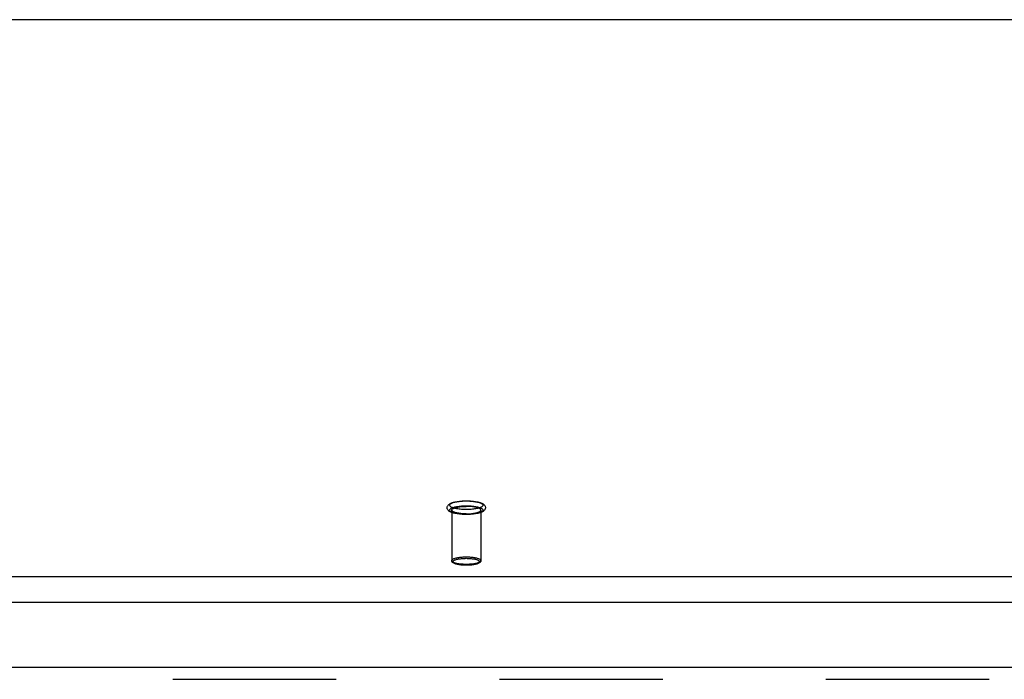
# Model space of a CAD drawing. Header units: inches. Extents: x 0 to 253, y 0 to 164.
# Tile 79 of 97: x 97.5 to 105.91, y 116.49 to 122.12. Entities that reach past the tile are written whole.
import ezdxf

# ---------------------------------------------------------------- set-up
doc = ezdxf.new("R2010")
doc.units = ezdxf.units.IN
doc.header["$LTSCALE"] = 13.939812
doc.header["$MEASUREMENT"] = 0
doc.linetypes.add('HIDDEN', pattern=[0.2, 0.1, -0.1])
doc.layers.get('0').update_dxf_attribs({"linetype": 'CONTINUOUS'})
doc.layers.add('DEFAULT_2', color=8, linetype='HIDDEN')
doc.layers.add('RIGHTHAND_DOOR_ASSEMBLY', color=7, linetype='CONTINUOUS')

msp = doc.modelspace()

# ---------------------------------------------------------------- linework, layer by layer
at = {"color": 7, "linetype": 'Continuous'}
for p, q in [((112.1563, 122.1232), (44.4763, 122.1232)), ((44.0507, 117.3666), (112.5819, 117.3666)), ((44.0663, 117.1483), (112.5663, 117.1483))]:
    msp.add_line(p, q, dxfattribs=at)
at = {"layer": 'DEFAULT_2', "color": 8, "linetype": 'HIDDEN'}
for p, q in [((101.1923, 117.9343), (101.1923, 117.5025)), ((101.4403, 117.9343), (101.4403, 117.5025))]:
    msp.add_line(p, q, dxfattribs=at)
for points in [[(101.3163, 117.8968), (101.3046, 117.8969), (101.293, 117.8973), (101.2814, 117.8979), (101.2701, 117.8987), (101.2589, 117.8998), (101.2481, 117.9011), (101.2375, 117.9027), (101.2274, 117.9045), (101.2175, 117.9065), (101.2082, 117.9089), (101.1992, 117.9115), (101.1911, 117.9143), (101.1842, 117.9172), (101.1782, 117.9202), (101.1729, 117.9233), (101.1684, 117.9265), (101.1644, 117.9299), (101.161, 117.9335), (101.1582, 117.9373), (101.156, 117.9413), (101.1543, 117.9455), (101.1533, 117.9498), (101.1528, 117.9542), (101.153, 117.9586), (101.1539, 117.963), (101.1553, 117.9674), (101.1575, 117.9716), (101.1603, 117.9757), (101.1637, 117.9795), (101.1677, 117.983), (101.1723, 117.9864), (101.1776, 117.9896), (101.1837, 117.9927), (101.1908, 117.9956), (101.199, 117.9985), (101.208, 118.0012), (101.2174, 118.0035), (101.2272, 118.0056), (101.2375, 118.0074), (101.248, 118.009), (101.2589, 118.0103), (101.2701, 118.0114), (101.2814, 118.0122), (101.293, 118.0128), (101.3046, 118.0132), (101.3163, 118.0133)], [(101.3163, 117.9391), (101.3058, 117.9392), (101.2953, 117.9395), (101.2849, 117.94), (101.2747, 117.9407), (101.2647, 117.9416), (101.2549, 117.9427), (101.2455, 117.944), (101.2365, 117.9454), (101.2279, 117.9471), (101.2198, 117.9488), (101.2123, 117.9508), (101.2054, 117.9529), (101.1991, 117.9551), (101.1934, 117.9574), (101.1884, 117.9599), (101.1842, 117.9624), (101.1807, 117.965), (101.1779, 117.9676), (101.1759, 117.9703), (101.1747, 117.9731), (101.1743, 117.9758), (101.1747, 117.9786), (101.1759, 117.9813), (101.1779, 117.984), (101.1807, 117.9867), (101.1842, 117.9893), (101.1884, 117.9918), (101.1934, 117.9942), (101.1991, 117.9965), (101.2054, 117.9988), (101.2123, 118.0008), (101.2198, 118.0028), (101.2279, 118.0046), (101.2365, 118.0062), (101.2455, 118.0077), (101.2549, 118.009), (101.2647, 118.01), (101.2747, 118.011), (101.2849, 118.0117), (101.2953, 118.0122), (101.3058, 118.0125), (101.3163, 118.0126)], [(101.3163, 117.8975), (101.3058, 117.8976), (101.2953, 117.8979), (101.2849, 117.8984), (101.2747, 117.8991), (101.2647, 117.9), (101.2549, 117.9011), (101.2455, 117.9024), (101.2365, 117.9039), (101.2279, 117.9055), (101.2198, 117.9073), (101.2123, 117.9093), (101.2054, 117.9113), (101.1991, 117.9136), (101.1934, 117.9159), (101.1884, 117.9183), (101.1842, 117.9208), (101.1807, 117.9234), (101.1779, 117.9261), (101.1759, 117.9288), (101.1747, 117.9315), (101.1743, 117.9343), (101.1747, 117.937), (101.1759, 117.9398), (101.1779, 117.9425), (101.1807, 117.9451), (101.1842, 117.9477), (101.1884, 117.9502), (101.1934, 117.9527), (101.1991, 117.955), (101.2054, 117.9572), (101.2123, 117.9593), (101.2198, 117.9612), (101.2279, 117.963), (101.2365, 117.9647), (101.2455, 117.9661), (101.2549, 117.9674), (101.2647, 117.9685), (101.2747, 117.9694), (101.2849, 117.9701), (101.2953, 117.9706), (101.3058, 117.9709), (101.3163, 117.971)], [(101.1923, 117.9343), (101.1927, 117.9368), (101.1939, 117.9393), (101.1958, 117.9418), (101.1984, 117.9442), (101.2018, 117.9466), (101.2058, 117.9489), (101.2106, 117.951), (101.216, 117.9531), (101.222, 117.9551), (101.2286, 117.957), (101.2358, 117.9587), (101.2434, 117.9602), (101.2515, 117.9616), (101.26, 117.9629), (101.2689, 117.9639), (101.278, 117.9648), (101.2874, 117.9655), (101.2969, 117.966), (101.3066, 117.9663), (101.3163, 117.9664)], [(101.3163, 118.0133), (101.328, 118.0132), (101.3397, 118.0128), (101.3512, 118.0122), (101.3626, 118.0114), (101.3737, 118.0103), (101.3846, 118.009), (101.3951, 118.0074), (101.4053, 118.0056), (101.4151, 118.0036), (101.4245, 118.0012), (101.4334, 117.9986), (101.4415, 117.9958), (101.4485, 117.9929), (101.4545, 117.9899), (101.4597, 117.9868), (101.4643, 117.9836), (101.4682, 117.9802), (101.4716, 117.9766), (101.4744, 117.9728), (101.4767, 117.9688), (101.4783, 117.9646), (101.4794, 117.9603), (101.4798, 117.9559), (101.4796, 117.9515), (101.4788, 117.9471), (101.4773, 117.9427), (101.4752, 117.9385), (101.4724, 117.9344), (101.469, 117.9306), (101.465, 117.9271), (101.4604, 117.9237), (101.4551, 117.9205), (101.4489, 117.9174), (101.4419, 117.9145), (101.4337, 117.9116), (101.4247, 117.9089), (101.4153, 117.9066), (101.4054, 117.9045), (101.3952, 117.9027), (101.3846, 117.9011), (101.3738, 117.8998), (101.3626, 117.8987), (101.3512, 117.8979), (101.3397, 117.8973), (101.328, 117.8969), (101.3163, 117.8968)], [(101.3163, 118.0126), (101.3269, 118.0125), (101.3373, 118.0122), (101.3477, 118.0117), (101.358, 118.011), (101.368, 118.01), (101.3777, 118.009), (101.3872, 118.0077), (101.3962, 118.0062), (101.4047, 118.0046), (101.4128, 118.0028), (101.4203, 118.0008), (101.4273, 117.9988), (101.4336, 117.9965), (101.4393, 117.9942), (101.4442, 117.9918), (101.4485, 117.9893), (101.452, 117.9867), (101.4548, 117.984), (101.4567, 117.9813), (101.4579, 117.9786), (101.4583, 117.9758), (101.4579, 117.9731), (101.4567, 117.9703), (101.4548, 117.9676), (101.452, 117.965), (101.4485, 117.9624), (101.4442, 117.9599), (101.4393, 117.9574), (101.4336, 117.9551), (101.4273, 117.9529), (101.4203, 117.9508), (101.4128, 117.9488), (101.4047, 117.9471), (101.3962, 117.9454), (101.3872, 117.944), (101.3777, 117.9427), (101.368, 117.9416), (101.358, 117.9407), (101.3477, 117.94), (101.3373, 117.9395), (101.3269, 117.9392), (101.3163, 117.9391)], [(101.3163, 117.971), (101.3269, 117.9709), (101.3373, 117.9706), (101.3477, 117.9701), (101.358, 117.9694), (101.368, 117.9685), (101.3777, 117.9674), (101.3872, 117.9661), (101.3962, 117.9647), (101.4047, 117.963), (101.4128, 117.9612), (101.4203, 117.9593), (101.4273, 117.9572), (101.4336, 117.955), (101.4393, 117.9527), (101.4442, 117.9502), (101.4485, 117.9477), (101.452, 117.9451), (101.4548, 117.9425), (101.4567, 117.9398), (101.4579, 117.937), (101.4583, 117.9343), (101.4579, 117.9315), (101.4567, 117.9288), (101.4548, 117.9261), (101.452, 117.9234), (101.4485, 117.9208), (101.4442, 117.9183), (101.4393, 117.9159), (101.4336, 117.9136), (101.4273, 117.9113), (101.4203, 117.9093), (101.4128, 117.9073), (101.4047, 117.9055), (101.3962, 117.9039), (101.3872, 117.9024), (101.3777, 117.9011), (101.368, 117.9), (101.358, 117.8991), (101.3477, 117.8984), (101.3373, 117.8979), (101.3269, 117.8976), (101.3163, 117.8975)], [(101.4403, 117.9343), (101.4399, 117.9368), (101.4388, 117.9393), (101.4369, 117.9418), (101.4343, 117.9442), (101.4309, 117.9466), (101.4268, 117.9489), (101.4221, 117.951), (101.4166, 117.9531), (101.4106, 117.9551), (101.404, 117.957), (101.3969, 117.9587), (101.3892, 117.9602), (101.3811, 117.9616), (101.3726, 117.9629), (101.3638, 117.9639), (101.3546, 117.9648), (101.3453, 117.9655), (101.3357, 117.966), (101.3261, 117.9663), (101.3163, 117.9664)], [(101.3163, 117.9022), (101.3066, 117.9023), (101.2969, 117.9026), (101.2874, 117.9031), (101.278, 117.9038), (101.2689, 117.9046), (101.26, 117.9057), (101.2515, 117.9069), (101.2434, 117.9083), (101.2358, 117.9099), (101.2286, 117.9116), (101.222, 117.9134), (101.216, 117.9154), (101.2106, 117.9175), (101.2058, 117.9197), (101.2018, 117.922), (101.1984, 117.9244), (101.1958, 117.9268), (101.1939, 117.9293), (101.1927, 117.9318), (101.1923, 117.9343)], [(101.3163, 117.9022), (101.3261, 117.9023), (101.3357, 117.9026), (101.3453, 117.9031), (101.3546, 117.9038), (101.3638, 117.9046), (101.3726, 117.9057), (101.3811, 117.9069), (101.3892, 117.9083), (101.3969, 117.9099), (101.404, 117.9116), (101.4106, 117.9134), (101.4166, 117.9154), (101.4221, 117.9175), (101.4268, 117.9197), (101.4309, 117.922), (101.4343, 117.9244), (101.4369, 117.9268), (101.4388, 117.9293), (101.4399, 117.9318), (101.4403, 117.9343)], [(101.1923, 117.5025), (101.1927, 117.5051), (101.1939, 117.5076), (101.1958, 117.5101), (101.1985, 117.5125), (101.202, 117.5149), (101.2062, 117.5172), (101.211, 117.5195), (101.2166, 117.5216), (101.2227, 117.5236), (101.2295, 117.5254), (101.2368, 117.5271), (101.2446, 117.5287), (101.2529, 117.5301), (101.2616, 117.5313), (101.2706, 117.5323), (101.2798, 117.5332), (101.2891, 117.5338), (101.2984, 117.5343), (101.3074, 117.5345), (101.3163, 117.5346)], [(101.3163, 117.5346), (101.3252, 117.5345), (101.3343, 117.5343), (101.3435, 117.5338), (101.3528, 117.5332), (101.362, 117.5324), (101.371, 117.5313), (101.3797, 117.5301), (101.388, 117.5287), (101.3958, 117.5271), (101.4031, 117.5254), (101.4099, 117.5236), (101.4161, 117.5216), (101.4216, 117.5195), (101.4265, 117.5173), (101.4306, 117.5149), (101.4341, 117.5126), (101.4368, 117.5101), (101.4388, 117.5076), (101.4399, 117.5051), (101.4403, 117.5025)], [(101.3163, 117.4704), (101.3075, 117.4705), (101.2984, 117.4708), (101.2892, 117.4712), (101.2799, 117.4718), (101.2707, 117.4727), (101.2617, 117.4737), (101.253, 117.4749), (101.2447, 117.4763), (101.2368, 117.4779), (101.2295, 117.4796), (101.2228, 117.4815), (101.2166, 117.4834), (101.2111, 117.4855), (101.2062, 117.4878), (101.202, 117.4901), (101.1986, 117.4925), (101.1958, 117.4949), (101.1939, 117.4974), (101.1927, 117.5), (101.1923, 117.5025)], [(101.3163, 117.463), (101.3072, 117.4631), (101.2982, 117.4634), (101.2892, 117.4638), (101.2804, 117.4645), (101.2718, 117.4653), (101.2634, 117.4663), (101.2553, 117.4675), (101.2475, 117.4688), (101.24, 117.4703), (101.2329, 117.472), (101.2262, 117.4739), (101.22, 117.476), (101.2143, 117.4783), (101.2094, 117.4806), (101.2053, 117.483), (101.2018, 117.4855), (101.1989, 117.488), (101.1965, 117.4907), (101.1947, 117.4936), (101.1934, 117.4965), (101.1926, 117.4995), (101.1923, 117.5025)], [(101.3163, 117.4633), (101.3081, 117.4634), (101.2998, 117.4637), (101.2913, 117.4641), (101.2828, 117.4647), (101.2744, 117.4654), (101.2661, 117.4664), (101.2581, 117.4675), (101.2504, 117.4688), (101.2432, 117.4702), (101.2365, 117.4718), (101.2303, 117.4735), (101.2246, 117.4753), (101.2196, 117.4773), (101.2151, 117.4793), (101.2112, 117.4814), (101.2081, 117.4836), (101.2056, 117.4859), (101.2038, 117.4882), (101.2027, 117.4905), (101.2023, 117.4928), (101.2027, 117.4952), (101.2038, 117.4975), (101.2056, 117.4998), (101.208, 117.5021), (101.2112, 117.5043), (101.2151, 117.5064), (101.2195, 117.5084), (101.2246, 117.5104), (101.2303, 117.5122), (101.2365, 117.5139), (101.2432, 117.5155), (101.2504, 117.5169), (101.258, 117.5182), (101.2661, 117.5193), (101.2743, 117.5203), (101.2828, 117.5211), (101.2913, 117.5216), (101.2998, 117.522), (101.3081, 117.5223), (101.3163, 117.5224)], [(101.3163, 117.5224), (101.3245, 117.5223), (101.3328, 117.522), (101.3413, 117.5216), (101.3498, 117.5211), (101.3583, 117.5203), (101.3666, 117.5193), (101.3746, 117.5182), (101.3822, 117.5169), (101.3894, 117.5155), (101.3961, 117.5139), (101.4023, 117.5122), (101.408, 117.5104), (101.4131, 117.5084), (101.4176, 117.5064), (101.4214, 117.5043), (101.4246, 117.5021), (101.4271, 117.4998), (101.4289, 117.4975), (101.43, 117.4952), (101.4303, 117.4929), (101.43, 117.4905), (101.4289, 117.4882), (101.4271, 117.4859), (101.4246, 117.4836), (101.4214, 117.4814), (101.4176, 117.4793), (101.4131, 117.4773), (101.408, 117.4753), (101.4024, 117.4735), (101.3962, 117.4718), (101.3894, 117.4702), (101.3823, 117.4688), (101.3746, 117.4675), (101.3666, 117.4664), (101.3583, 117.4654), (101.3499, 117.4647), (101.3413, 117.4641), (101.3328, 117.4637), (101.3245, 117.4634), (101.3163, 117.4633)], [(101.4403, 117.5025), (101.4399, 117.5), (101.4388, 117.4974), (101.4368, 117.4949), (101.4341, 117.4925), (101.4307, 117.4901), (101.4265, 117.4878), (101.4216, 117.4856), (101.4161, 117.4834), (101.4099, 117.4815), (101.4032, 117.4796), (101.3959, 117.4779), (101.388, 117.4763), (101.3797, 117.4749), (101.371, 117.4737), (101.362, 117.4727), (101.3528, 117.4718), (101.3435, 117.4712), (101.3343, 117.4708), (101.3252, 117.4705), (101.3163, 117.4704)], [(101.4403, 117.5025), (101.4401, 117.4995), (101.4393, 117.4965), (101.438, 117.4935), (101.4361, 117.4907), (101.4337, 117.488), (101.4308, 117.4854), (101.4273, 117.483), (101.4232, 117.4806), (101.4182, 117.4782), (101.4125, 117.476), (101.4062, 117.4739), (101.3995, 117.472), (101.3924, 117.4703), (101.385, 117.4688), (101.3772, 117.4674), (101.3691, 117.4663), (101.3607, 117.4653), (101.3521, 117.4645), (101.3434, 117.4638), (101.3344, 117.4634), (101.3254, 117.4631), (101.3163, 117.463)]]:
    msp.add_lwpolyline(points, dxfattribs=at)
at = {"layer": 'RIGHTHAND_DOOR_ASSEMBLY', "color": 3, "linetype": 'Continuous'}
msp.add_line((79.2958, 116.5929), (113.8993, 116.5929), dxfattribs=at)
at = {"layer": 'RIGHTHAND_DOOR_ASSEMBLY', "color": 8, "linetype": 'HIDDEN'}
msp.add_line((79.2958, 116.4889), (113.8993, 116.4889), dxfattribs=at)

doc.saveas('drawing.dxf')
